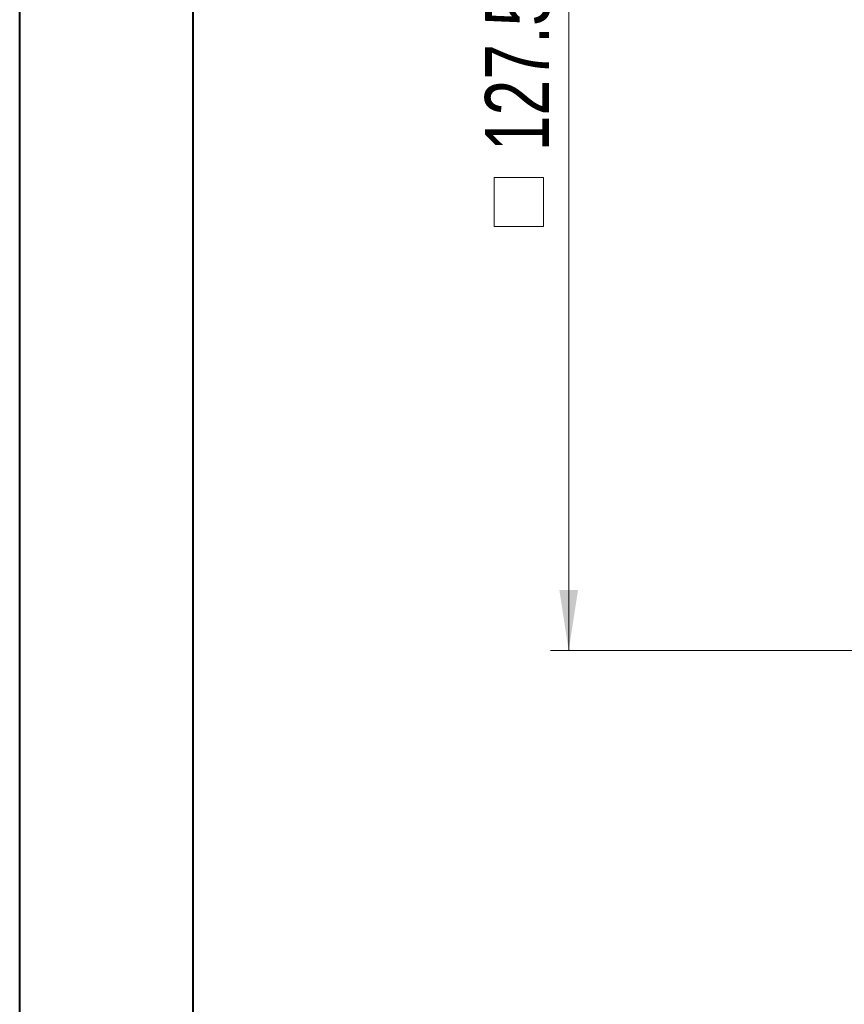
# Model space of a CAD drawing. Header units: millimetres. Extents: x 0 to 420, y 0 to 297.
# Tile 35 of 91: x 0 to 45, y 184 to 238. Entities that reach past the tile are written whole.
import ezdxf

# ---------------------------------------------------------------- set-up
doc = ezdxf.new("R2010")
doc.units = ezdxf.units.MM
doc.styles.add('SLDTEXTSTYLE0', font='TXT', dxfattribs={"width": 0.75})
doc.dimstyles.new('SLDDIMSTYLE0', dxfattribs={"dimtxt": 3.5, "dimasz": 3.302, "dimexe": 0, "dimexo": 0.0625, "dimgap": 0.875, "dimtad": 2, "dimlfac": 2, "dimrnd": 1e-09, "dimzin": 4, "dimdsep": 46, "dimtxsty": 'SLDTEXTSTYLE0', "dimsah": 1, "dimcen": 0.09, "dimadec": 0, "dimazin": 1, "dimtfac": 1, "dimtofl": 0, "dimtmove": 0, "dimatfit": 3, "dimfxl": 1, "dimfrac": 2, "dimtolj": 1, "dimtzin": 12, "dimarcsym": 0})

# ---------------------------------------------------------------- blocks, each defined once
blk = doc.blocks.new('SW_SYMBOL_MOD_BOX')
at = {"color": 0, "linetype": 'Continuous', "lineweight": 0}
for p, q in [((200, 200), (200, 800)), ((200, 800), (800, 800)), ((800, 800), (800, 200)), ((200, 200), (800, 200))]:
    blk.add_line(p, q, dxfattribs=at)
blk = doc.blocks.new('_D_14')
at = {"color": 7, "linetype": 'Continuous', "lineweight": 0}
for p, q in [((94.281, 267.505), (29.031, 267.505)), ((30.031, 267.505), (30.031, 203.755)), ((94.281, 203.755), (29.031, 203.755))]:
    blk.add_line(p, q, dxfattribs=at)
for points in [[(30.031, 267.505), (29.523, 264.203), (30.539, 264.203)], [(30.031, 203.755), (30.539, 207.057), (29.523, 207.057)]]:
    blk.add_solid(points, dxfattribs=at)
at = {"color": 7, "linetype": 'Continuous', "lineweight": 0, "xscale": 0.0044707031, "yscale": 0.0044707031, "zscale": 0.0044707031, "rotation": 90}
blk.add_blockref('SW_SYMBOL_MOD_BOX', (29.545, 226.018), dxfattribs=at)
at = {"color": 7, "linetype": 'Continuous', "lineweight": 0, "insert": (25.465, 231.019), "char_height": 3.5, "attachment_point": 1, "rotation": 90, "style": 'SLDTEXTSTYLE0'}
blk.add_mtext('127.50', dxfattribs=at)

msp = doc.modelspace()

# ---------------------------------------------------------------- linework, layer by layer
at = {"color": 7, "linetype": 'Continuous', "lineweight": 40}
for p, q in [((0.07884357, 0.21478016), (0.07884357, 297.21478016)), ((9.54138493, 10.21478016), (9.54138493, 287.21478016))]:
    msp.add_line(p, q, dxfattribs=at)

# ---------------------------------------------------------------- dimensions: what is measured, and where the dimension line sits
at = {"color": 7, "linetype": 'Continuous', "lineweight": 0}
dim = msp.add_linear_dim(base=(30.03058056, 203.75523886), p1=(95.28120556, 267.50523886), p2=(95.28120556, 203.75523886), angle=90, text='{\\fGDT;o}<>', dimstyle='SLDDIMSTYLE0', dxfattribs=at)
dim.commit()
dim.dimension.update_dxf_attribs({"geometry": '_D_14', "text_midpoint": (30.03058056, 235.63023886), "dimtype": 160})

doc.saveas('drawing.dxf')
